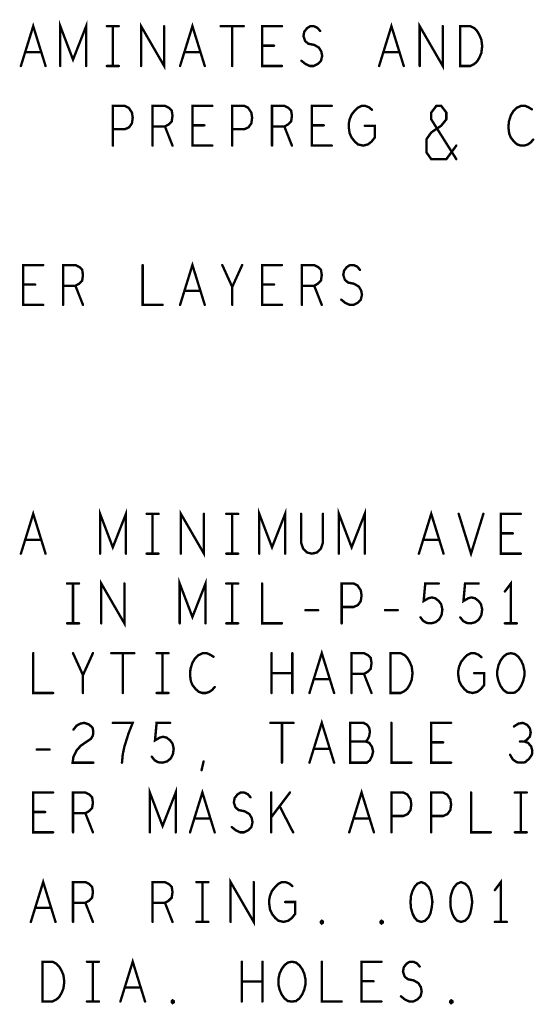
# Model space of a CAD drawing. Extents: x 28 to 61, y 24.9 to 46.
# Tile 88 of 96: x 51.8 to 53.1, y 40.8 to 43.3. Entities that reach past the tile are written whole.
import ezdxf

# ---------------------------------------------------------------- set-up
doc = ezdxf.new("R2010")
doc.units = 0
doc.layers.add('1', color=2, linetype='CONTINUOUS')

msp = doc.modelspace()

# ---------------------------------------------------------------- linework, layer by layer
at = {"layer": '1', "const_width": 0.006}
for points in [[(51.885, 43.145), (51.885, 43.245), (51.917, 43.161), (51.95, 43.245), (51.95, 43.145)], [(51.786, 43.145), (51.817, 43.245), (51.848, 43.145)], [(52.002, 43.245), (52.032, 43.245)], [(52.017, 43.245), (52.017, 43.145)], [(52.088, 43.145), (52.088, 43.245), (52.146, 43.145), (52.146, 43.245)], [(52.186, 43.145), (52.217, 43.245), (52.248, 43.145)], [(52.288, 43.245), (52.346, 43.245)], [(52.317, 43.245), (52.317, 43.145)], [(52.442, 43.145), (52.392, 43.145), (52.392, 43.245), (52.442, 43.245)], [(52.491, 43.158), (52.501, 43.15), (52.512, 43.145), (52.522, 43.145), (52.532, 43.15), (52.54, 43.158), (52.543, 43.17), (52.541, 43.181), (52.535, 43.191), (52.523, 43.198), (52.508, 43.201), (52.5, 43.208), (52.496, 43.22), (52.498, 43.231), (52.505, 43.24), (52.513, 43.245), (52.522, 43.245), (52.531, 43.241), (52.538, 43.233)], [(52.686, 43.145), (52.717, 43.245), (52.748, 43.145)], [(52.788, 43.145), (52.788, 43.245), (52.846, 43.145), (52.846, 43.245)], [(52.89, 43.145), (52.89, 43.245), (52.915, 43.245), (52.925, 43.24), (52.932, 43.233), (52.938, 43.223), (52.943, 43.211), (52.945, 43.195), (52.943, 43.178), (52.938, 43.166), (52.932, 43.156), (52.925, 43.15), (52.915, 43.145), (52.89, 43.145)], [(52.422, 43.196), (52.392, 43.196)], [(51.837, 43.18), (51.797, 43.18)], [(52.237, 43.18), (52.197, 43.18)], [(52.737, 43.18), (52.697, 43.18)], [(52.002, 43.145), (52.032, 43.145)], [(52.017, 42.945), (52.017, 43.045), (52.047, 43.045), (52.057, 43.04), (52.065, 43.028), (52.067, 43.015), (52.065, 43.001), (52.058, 42.991), (52.047, 42.986), (52.017, 42.986)], [(52.117, 42.945), (52.117, 43.045), (52.148, 43.045), (52.158, 43.04), (52.165, 43.033), (52.167, 43.02), (52.165, 43.006), (52.157, 42.998), (52.148, 42.993), (52.117, 42.993)], [(52.267, 42.945), (52.217, 42.945), (52.217, 43.045), (52.267, 43.045)], [(52.317, 42.945), (52.317, 43.045), (52.347, 43.045), (52.357, 43.04), (52.365, 43.028), (52.367, 43.015), (52.365, 43.001), (52.358, 42.991), (52.347, 42.986), (52.317, 42.986)], [(52.417, 42.945), (52.417, 43.045), (52.448, 43.045), (52.458, 43.04), (52.465, 43.033), (52.467, 43.02), (52.465, 43.006), (52.457, 42.998), (52.448, 42.993), (52.417, 42.993)], [(52.567, 42.945), (52.517, 42.945), (52.517, 43.045), (52.567, 43.045)], [(52.65, 42.995), (52.675, 42.995), (52.675, 42.965), (52.667, 42.955), (52.658, 42.948), (52.646, 42.945), (52.633, 42.948), (52.625, 42.955), (52.617, 42.965), (52.612, 42.976), (52.61, 42.99), (52.61, 43.001), (52.612, 43.011), (52.617, 43.023), (52.625, 43.033), (52.632, 43.04), (52.642, 43.045), (52.651, 43.045), (52.661, 43.041), (52.668, 43.035)], [(52.88, 42.911), (52.817, 43.011), (52.817, 43.028), (52.83, 43.045), (52.842, 43.045), (52.855, 43.028), (52.855, 43.011), (52.842, 42.995), (52.817, 42.978), (52.805, 42.961), (52.805, 42.928), (52.817, 42.911), (52.855, 42.911), (52.88, 42.945)], [(53.07, 43.036), (53.062, 43.041), (53.053, 43.045), (53.043, 43.045), (53.032, 43.04), (53.023, 43.031), (53.017, 43.021), (53.012, 43.005), (53.011, 42.99), (53.013, 42.975), (53.017, 42.965), (53.025, 42.955), (53.033, 42.948), (53.042, 42.945), (53.051, 42.945), (53.06, 42.948), (53.067, 42.953), (53.073, 42.96)], [(52.148, 42.993), (52.167, 42.945)], [(52.247, 42.996), (52.217, 42.996)], [(52.448, 42.993), (52.467, 42.945)], [(52.547, 42.996), (52.517, 42.996)], [(51.842, 42.545), (51.792, 42.545), (51.792, 42.645), (51.842, 42.645)], [(51.892, 42.545), (51.892, 42.645), (51.923, 42.645), (51.933, 42.64), (51.94, 42.633), (51.942, 42.62), (51.94, 42.606), (51.932, 42.598), (51.923, 42.593), (51.892, 42.593)], [(52.092, 42.645), (52.092, 42.545), (52.142, 42.545)], [(52.186, 42.545), (52.217, 42.645), (52.248, 42.545)], [(52.317, 42.545), (52.317, 42.59), (52.292, 42.645)], [(52.342, 42.645), (52.317, 42.59)], [(52.442, 42.545), (52.392, 42.545), (52.392, 42.645), (52.442, 42.645)], [(52.492, 42.545), (52.492, 42.645), (52.523, 42.645), (52.533, 42.64), (52.54, 42.633), (52.542, 42.62), (52.54, 42.606), (52.532, 42.598), (52.523, 42.593), (52.492, 42.593)], [(52.591, 42.558), (52.601, 42.55), (52.612, 42.545), (52.622, 42.545), (52.632, 42.55), (52.64, 42.558), (52.643, 42.57), (52.641, 42.581), (52.635, 42.591), (52.623, 42.598), (52.608, 42.601), (52.6, 42.608), (52.596, 42.62), (52.598, 42.631), (52.605, 42.64), (52.613, 42.645), (52.622, 42.645), (52.631, 42.641), (52.638, 42.633)], [(51.822, 42.596), (51.792, 42.596)], [(51.923, 42.593), (51.942, 42.545)], [(52.422, 42.596), (52.392, 42.596)], [(52.523, 42.593), (52.542, 42.545)], [(52.237, 42.58), (52.197, 42.58)], [(51.786, 41.92), (51.817, 42.02), (51.848, 41.92)], [(51.985, 41.92), (51.985, 42.02), (52.017, 41.936), (52.05, 42.02), (52.05, 41.92)], [(52.102, 42.02), (52.132, 42.02)], [(52.117, 42.02), (52.117, 41.92)], [(52.188, 41.92), (52.188, 42.02), (52.246, 41.92), (52.246, 42.02)], [(52.302, 42.02), (52.332, 42.02)], [(52.317, 42.02), (52.317, 41.92)], [(52.385, 41.92), (52.385, 42.02), (52.417, 41.936), (52.45, 42.02), (52.45, 41.92)], [(52.49, 42.02), (52.49, 41.948), (52.495, 41.933), (52.505, 41.923), (52.517, 41.92), (52.53, 41.923), (52.54, 41.933), (52.545, 41.948), (52.545, 42.02)], [(52.585, 41.92), (52.585, 42.02), (52.617, 41.936), (52.65, 42.02), (52.65, 41.92)], [(52.786, 41.92), (52.817, 42.02), (52.848, 41.92)], [(52.886, 42.02), (52.917, 41.92), (52.948, 42.02)], [(53.042, 41.92), (52.992, 41.92), (52.992, 42.02), (53.042, 42.02)], [(53.022, 41.971), (52.992, 41.971)], [(51.837, 41.955), (51.797, 41.955)], [(52.837, 41.955), (52.797, 41.955)], [(52.102, 41.92), (52.132, 41.92)], [(52.302, 41.92), (52.332, 41.92)], [(51.988, 41.745), (51.988, 41.845), (52.046, 41.745), (52.046, 41.845)], [(52.185, 41.745), (52.185, 41.845), (52.217, 41.761), (52.25, 41.845), (52.25, 41.745)], [(53.017, 41.745), (53.017, 41.845), (53.002, 41.825)], [(51.902, 41.845), (51.932, 41.845)], [(51.917, 41.845), (51.917, 41.745)], [(52.302, 41.845), (52.332, 41.845)], [(52.317, 41.845), (52.317, 41.745)], [(52.392, 41.845), (52.392, 41.745), (52.442, 41.745)], [(52.592, 41.745), (52.592, 41.845), (52.622, 41.845), (52.632, 41.84), (52.64, 41.828), (52.642, 41.815), (52.64, 41.801), (52.633, 41.791), (52.622, 41.786), (52.592, 41.786)], [(52.79, 41.76), (52.797, 41.751), (52.806, 41.746), (52.817, 41.745), (52.828, 41.748), (52.837, 41.755), (52.843, 41.766), (52.845, 41.78), (52.842, 41.793), (52.836, 41.801), (52.827, 41.808), (52.818, 41.81), (52.81, 41.808), (52.798, 41.801), (52.802, 41.845), (52.836, 41.845)], [(52.89, 41.76), (52.897, 41.751), (52.906, 41.746), (52.917, 41.745), (52.928, 41.748), (52.937, 41.755), (52.943, 41.766), (52.945, 41.78), (52.942, 41.793), (52.936, 41.801), (52.927, 41.808), (52.918, 41.81), (52.91, 41.808), (52.898, 41.801), (52.902, 41.845), (52.936, 41.845)], [(52.501, 41.778), (52.533, 41.778)], [(52.701, 41.778), (52.733, 41.778)], [(51.902, 41.745), (51.932, 41.745)], [(52.302, 41.745), (52.332, 41.745)], [(53.002, 41.745), (53.032, 41.745)], [(52.511, 41.57), (52.542, 41.67), (52.573, 41.57)], [(51.817, 41.67), (51.817, 41.57), (51.867, 41.57)], [(51.942, 41.57), (51.942, 41.615), (51.917, 41.67)], [(51.967, 41.67), (51.942, 41.615)], [(52.013, 41.67), (52.071, 41.67)], [(52.042, 41.67), (52.042, 41.57)], [(52.127, 41.67), (52.157, 41.67)], [(52.142, 41.67), (52.142, 41.57)], [(52.27, 41.661), (52.262, 41.666), (52.253, 41.67), (52.243, 41.67), (52.232, 41.665), (52.223, 41.656), (52.217, 41.646), (52.212, 41.63), (52.211, 41.615), (52.213, 41.6), (52.217, 41.59), (52.225, 41.58), (52.233, 41.573), (52.242, 41.57), (52.251, 41.57), (52.26, 41.573), (52.267, 41.578), (52.273, 41.585)], [(52.416, 41.57), (52.416, 41.67)], [(52.468, 41.67), (52.468, 41.57)], [(52.617, 41.57), (52.617, 41.67), (52.648, 41.67), (52.658, 41.665), (52.665, 41.658), (52.667, 41.645), (52.665, 41.631), (52.657, 41.623), (52.648, 41.618), (52.617, 41.618)], [(52.715, 41.57), (52.715, 41.67), (52.74, 41.67), (52.75, 41.665), (52.757, 41.658), (52.763, 41.648), (52.768, 41.636), (52.77, 41.62), (52.768, 41.603), (52.763, 41.591), (52.757, 41.581), (52.75, 41.575), (52.74, 41.57), (52.715, 41.57)], [(52.925, 41.62), (52.95, 41.62), (52.95, 41.59), (52.942, 41.58), (52.933, 41.573), (52.921, 41.57), (52.908, 41.573), (52.9, 41.58), (52.892, 41.59), (52.887, 41.601), (52.885, 41.615), (52.885, 41.626), (52.887, 41.636), (52.892, 41.648), (52.9, 41.658), (52.907, 41.665), (52.917, 41.67), (52.926, 41.67), (52.936, 41.666), (52.943, 41.66)], [(53.017, 41.57), (53.007, 41.571), (52.998, 41.578), (52.991, 41.588), (52.986, 41.6), (52.983, 41.613), (52.983, 41.626), (52.986, 41.64), (52.991, 41.651), (52.998, 41.661), (53.007, 41.668), (53.017, 41.67), (53.027, 41.668), (53.036, 41.661), (53.043, 41.651), (53.048, 41.64), (53.051, 41.626), (53.051, 41.613), (53.048, 41.6), (53.043, 41.588), (53.036, 41.578), (53.027, 41.571), (53.017, 41.57)], [(52.468, 41.62), (52.416, 41.62)], [(52.562, 41.605), (52.522, 41.605)], [(52.648, 41.618), (52.667, 41.57)], [(52.127, 41.57), (52.157, 41.57)], [(52.511, 41.395), (52.542, 41.495), (52.573, 41.395)], [(51.918, 41.478), (51.926, 41.488), (51.935, 41.493), (51.945, 41.495), (51.957, 41.491), (51.966, 41.483), (51.968, 41.473), (51.967, 41.463), (51.962, 41.455), (51.937, 41.438), (51.926, 41.426), (51.918, 41.41), (51.916, 41.395), (51.968, 41.395)], [(52.04, 41.395), (52.042, 41.416), (52.046, 41.435), (52.051, 41.451), (52.057, 41.47), (52.067, 41.495), (52.017, 41.495)], [(52.115, 41.41), (52.122, 41.401), (52.131, 41.396), (52.142, 41.395), (52.153, 41.398), (52.162, 41.405), (52.168, 41.416), (52.17, 41.43), (52.167, 41.443), (52.161, 41.451), (52.152, 41.458), (52.143, 41.46), (52.135, 41.458), (52.123, 41.451), (52.127, 41.495), (52.161, 41.495)], [(52.413, 41.495), (52.471, 41.495)], [(52.442, 41.495), (52.442, 41.395)], [(52.652, 41.448), (52.657, 41.453), (52.661, 41.461), (52.663, 41.473), (52.661, 41.483), (52.656, 41.49), (52.647, 41.495), (52.613, 41.495), (52.613, 41.395), (52.655, 41.395), (52.663, 41.401), (52.668, 41.411), (52.671, 41.423), (52.668, 41.435), (52.661, 41.445), (52.652, 41.448), (52.613, 41.448)], [(52.717, 41.495), (52.717, 41.395), (52.767, 41.395)], [(52.867, 41.395), (52.817, 41.395), (52.817, 41.495), (52.867, 41.495)], [(53.051, 41.448), (53.058, 41.453), (53.065, 41.461), (53.067, 41.471), (53.065, 41.481), (53.058, 41.49), (53.047, 41.495), (53.036, 41.493), (53.025, 41.486)], [(51.826, 41.428), (51.858, 41.428)], [(52.562, 41.43), (52.522, 41.43)], [(52.847, 41.446), (52.817, 41.446)], [(53.015, 41.415), (53.022, 41.403), (53.032, 41.396), (53.043, 41.395), (53.053, 41.396), (53.063, 41.405), (53.07, 41.415), (53.071, 41.425), (53.068, 41.436), (53.06, 41.445), (53.051, 41.448), (53.04, 41.448)], [(52.24, 41.376), (52.245, 41.398)], [(52.11, 41.22), (52.11, 41.32), (52.142, 41.236), (52.175, 41.32), (52.175, 41.22)], [(52.211, 41.22), (52.242, 41.32), (52.273, 41.22)], [(52.611, 41.22), (52.642, 41.32), (52.673, 41.22)], [(51.867, 41.22), (51.817, 41.22), (51.817, 41.32), (51.867, 41.32)], [(51.917, 41.22), (51.917, 41.32), (51.948, 41.32), (51.958, 41.315), (51.965, 41.308), (51.967, 41.295), (51.965, 41.281), (51.957, 41.273), (51.948, 41.268), (51.917, 41.268)], [(52.316, 41.233), (52.326, 41.225), (52.337, 41.22), (52.347, 41.22), (52.357, 41.225), (52.365, 41.233), (52.368, 41.245), (52.366, 41.256), (52.36, 41.266), (52.348, 41.273), (52.333, 41.276), (52.325, 41.283), (52.321, 41.295), (52.323, 41.306), (52.33, 41.315), (52.338, 41.32), (52.347, 41.32), (52.356, 41.316), (52.363, 41.308)], [(52.415, 41.22), (52.415, 41.32)], [(52.462, 41.32), (52.415, 41.258)], [(52.717, 41.22), (52.717, 41.32), (52.747, 41.32), (52.757, 41.315), (52.765, 41.303), (52.767, 41.29), (52.765, 41.276), (52.758, 41.266), (52.747, 41.261), (52.717, 41.261)], [(52.817, 41.22), (52.817, 41.32), (52.847, 41.32), (52.857, 41.315), (52.865, 41.303), (52.867, 41.29), (52.865, 41.276), (52.858, 41.266), (52.847, 41.261), (52.817, 41.261)], [(52.917, 41.32), (52.917, 41.22), (52.967, 41.22)], [(53.027, 41.32), (53.057, 41.32)], [(53.042, 41.32), (53.042, 41.22)], [(52.47, 41.22), (52.436, 41.286)], [(51.847, 41.271), (51.817, 41.271)], [(51.948, 41.268), (51.967, 41.22)], [(52.262, 41.255), (52.222, 41.255)], [(52.662, 41.255), (52.622, 41.255)], [(53.027, 41.22), (53.057, 41.22)], [(51.811, 40.995), (51.842, 41.095), (51.873, 40.995)], [(51.917, 40.995), (51.917, 41.095), (51.948, 41.095), (51.958, 41.09), (51.965, 41.083), (51.967, 41.07), (51.965, 41.056), (51.957, 41.048), (51.948, 41.043), (51.917, 41.043)], [(52.117, 40.995), (52.117, 41.095), (52.148, 41.095), (52.158, 41.09), (52.165, 41.083), (52.167, 41.07), (52.165, 41.056), (52.157, 41.048), (52.148, 41.043), (52.117, 41.043)], [(52.227, 41.095), (52.257, 41.095)], [(52.242, 41.095), (52.242, 40.995)], [(52.313, 40.995), (52.313, 41.095), (52.371, 40.995), (52.371, 41.095)], [(52.45, 41.045), (52.475, 41.045), (52.475, 41.015), (52.467, 41.005), (52.458, 40.998), (52.446, 40.995), (52.433, 40.998), (52.425, 41.005), (52.417, 41.015), (52.412, 41.026), (52.41, 41.04), (52.41, 41.051), (52.412, 41.061), (52.417, 41.073), (52.425, 41.083), (52.432, 41.09), (52.442, 41.095), (52.451, 41.095), (52.461, 41.091), (52.468, 41.085)], [(52.792, 41.095), (52.782, 41.091), (52.775, 41.083), (52.77, 41.073), (52.766, 41.06), (52.765, 41.045), (52.766, 41.03), (52.77, 41.016), (52.775, 41.006), (52.782, 40.998), (52.792, 40.995), (52.802, 40.998), (52.81, 41.006), (52.815, 41.016), (52.818, 41.03), (52.82, 41.045), (52.818, 41.06), (52.815, 41.073), (52.81, 41.083), (52.802, 41.091), (52.792, 41.095)], [(52.892, 41.095), (52.882, 41.091), (52.875, 41.083), (52.87, 41.073), (52.866, 41.06), (52.865, 41.045), (52.866, 41.03), (52.87, 41.016), (52.875, 41.006), (52.882, 40.998), (52.892, 40.995), (52.902, 40.998), (52.91, 41.006), (52.915, 41.016), (52.918, 41.03), (52.92, 41.045), (52.918, 41.06), (52.915, 41.073), (52.91, 41.083), (52.902, 41.091), (52.892, 41.095)], [(52.992, 40.995), (52.992, 41.095), (52.977, 41.075)], [(51.862, 41.03), (51.822, 41.03)], [(51.948, 41.043), (51.967, 40.995)], [(52.148, 41.043), (52.167, 40.995)], [(52.227, 40.995), (52.257, 40.995)], [(52.542, 40.991), (52.54, 40.993), (52.54, 40.996), (52.542, 40.998), (52.545, 40.996), (52.545, 40.993), (52.542, 40.991)], [(52.692, 40.991), (52.69, 40.993), (52.69, 40.996), (52.692, 40.998), (52.695, 40.996), (52.695, 40.993), (52.692, 40.991)], [(52.977, 40.995), (53.007, 40.995)], [(51.84, 40.795), (51.84, 40.895), (51.865, 40.895), (51.875, 40.89), (51.882, 40.883), (51.888, 40.873), (51.893, 40.861), (51.895, 40.845), (51.893, 40.828), (51.888, 40.816), (51.882, 40.806), (51.875, 40.8), (51.865, 40.795), (51.84, 40.795)], [(51.952, 40.895), (51.982, 40.895)], [(51.967, 40.895), (51.967, 40.795)], [(52.036, 40.795), (52.067, 40.895), (52.098, 40.795)], [(52.341, 40.795), (52.341, 40.895)], [(52.393, 40.895), (52.393, 40.795)], [(52.467, 40.795), (52.457, 40.796), (52.448, 40.803), (52.441, 40.813), (52.436, 40.825), (52.433, 40.838), (52.433, 40.851), (52.436, 40.865), (52.441, 40.876), (52.448, 40.886), (52.457, 40.893), (52.467, 40.895), (52.477, 40.893), (52.486, 40.886), (52.493, 40.876), (52.498, 40.865), (52.501, 40.851), (52.501, 40.838), (52.498, 40.825), (52.493, 40.813), (52.486, 40.803), (52.477, 40.796), (52.467, 40.795)], [(52.542, 40.895), (52.542, 40.795), (52.592, 40.795)], [(52.692, 40.795), (52.642, 40.795), (52.642, 40.895), (52.692, 40.895)], [(52.741, 40.808), (52.751, 40.8), (52.762, 40.795), (52.772, 40.795), (52.782, 40.8), (52.79, 40.808), (52.793, 40.82), (52.791, 40.831), (52.785, 40.841), (52.773, 40.848), (52.758, 40.851), (52.75, 40.858), (52.746, 40.87), (52.748, 40.881), (52.755, 40.89), (52.763, 40.895), (52.772, 40.895), (52.781, 40.891), (52.788, 40.883)], [(52.393, 40.845), (52.341, 40.845)], [(52.672, 40.846), (52.642, 40.846)], [(52.087, 40.83), (52.047, 40.83)], [(51.952, 40.795), (51.982, 40.795)], [(52.167, 40.791), (52.165, 40.793), (52.165, 40.796), (52.167, 40.798), (52.17, 40.796), (52.17, 40.793), (52.167, 40.791)], [(52.867, 40.791), (52.865, 40.793), (52.865, 40.796), (52.867, 40.798), (52.87, 40.796), (52.87, 40.793), (52.867, 40.791)]]:
    msp.add_lwpolyline(points, dxfattribs=at)
at = {"layer": '1', "const_width": 0.003}
for points in [[(52.0035, 43.245, 1), (52.0005, 43.245, 1)], [(52.0185, 43.245, 1), (52.0155, 43.245, 1)], [(52.0335, 43.245, 1), (52.0305, 43.245, 1)], [(52.1475, 43.245, 1), (52.1445, 43.245, 1)], [(52.2895, 43.245, 1), (52.2865, 43.245, 1)], [(52.3185, 43.245, 1), (52.3155, 43.245, 1)], [(52.3475, 43.245, 1), (52.3445, 43.245, 1)], [(52.4435, 43.245, 1), (52.4405, 43.245, 1)], [(52.5395, 43.233, 1), (52.5365, 43.233, 1)], [(52.8475, 43.245, 1), (52.8445, 43.245, 1)], [(52.3935, 43.196, 1), (52.3905, 43.196, 1)], [(52.4235, 43.196, 1), (52.4205, 43.196, 1)], [(51.7985, 43.18, 1), (51.7955, 43.18, 1)], [(51.8385, 43.18, 1), (51.8355, 43.18, 1)], [(52.1985, 43.18, 1), (52.1955, 43.18, 1)], [(52.2385, 43.18, 1), (52.2355, 43.18, 1)], [(52.4925, 43.158, 1), (52.4895, 43.158, 1)], [(52.6985, 43.18, 1), (52.6955, 43.18, 1)], [(52.7385, 43.18, 1), (52.7355, 43.18, 1)], [(51.7875, 43.145, 1), (51.7845, 43.145, 1)], [(51.8495, 43.145, 1), (51.8465, 43.145, 1)], [(51.8865, 43.145, 1), (51.8835, 43.145, 1)], [(51.9515, 43.145, 1), (51.9485, 43.145, 1)], [(52.0035, 43.145, 1), (52.0005, 43.145, 1)], [(52.0185, 43.145, 1), (52.0155, 43.145, 1)], [(52.0335, 43.145, 1), (52.0305, 43.145, 1)], [(52.0895, 43.145, 1), (52.0865, 43.145, 1)], [(52.1875, 43.145, 1), (52.1845, 43.145, 1)], [(52.2495, 43.145, 1), (52.2465, 43.145, 1)], [(52.3185, 43.145, 1), (52.3155, 43.145, 1)], [(52.4435, 43.145, 1), (52.4405, 43.145, 1)], [(52.6875, 43.145, 1), (52.6845, 43.145, 1)], [(52.7495, 43.145, 1), (52.7465, 43.145, 1)], [(52.7895, 43.145, 1), (52.7865, 43.145, 1)], [(52.8915, 43.145, 1), (52.8885, 43.145, 1)], [(52.8915, 43.145, 1), (52.8885, 43.145, 1)], [(52.2685, 43.045, 1), (52.2655, 43.045, 1)], [(52.5685, 43.045, 1), (52.5655, 43.045, 1)], [(52.6695, 43.035, 1), (52.6665, 43.035, 1)], [(53.0715, 43.036, 1), (53.0685, 43.036, 1)], [(52.0185, 42.986, 1), (52.0155, 42.986, 1)], [(52.1185, 42.993, 1), (52.1155, 42.993, 1)], [(52.1495, 42.993, 1), (52.1465, 42.993, 1)], [(52.2185, 42.996, 1), (52.2155, 42.996, 1)], [(52.2485, 42.996, 1), (52.2455, 42.996, 1)], [(52.3185, 42.986, 1), (52.3155, 42.986, 1)], [(52.4185, 42.993, 1), (52.4155, 42.993, 1)], [(52.4495, 42.993, 1), (52.4465, 42.993, 1)], [(52.5185, 42.996, 1), (52.5155, 42.996, 1)], [(52.5485, 42.996, 1), (52.5455, 42.996, 1)], [(52.6515, 42.995, 1), (52.6485, 42.995, 1)], [(53.0745, 42.96, 1), (53.0715, 42.96, 1)], [(52.0185, 42.945, 1), (52.0155, 42.945, 1)], [(52.1185, 42.945, 1), (52.1155, 42.945, 1)], [(52.1685, 42.945, 1), (52.1655, 42.945, 1)], [(52.2685, 42.945, 1), (52.2655, 42.945, 1)], [(52.3185, 42.945, 1), (52.3155, 42.945, 1)], [(52.4185, 42.945, 1), (52.4155, 42.945, 1)], [(52.4685, 42.945, 1), (52.4655, 42.945, 1)], [(52.5685, 42.945, 1), (52.5655, 42.945, 1)], [(52.8815, 42.945, 1), (52.8785, 42.945, 1)], [(52.8815, 42.911, 1), (52.8785, 42.911, 1)], [(51.8435, 42.645, 1), (51.8405, 42.645, 1)], [(52.0935, 42.645, 1), (52.0905, 42.645, 1)], [(52.2935, 42.645, 1), (52.2905, 42.645, 1)], [(52.3435, 42.645, 1), (52.3405, 42.645, 1)], [(52.4435, 42.645, 1), (52.4405, 42.645, 1)], [(52.6395, 42.633, 1), (52.6365, 42.633, 1)], [(51.7935, 42.596, 1), (51.7905, 42.596, 1)], [(51.8235, 42.596, 1), (51.8205, 42.596, 1)], [(51.8935, 42.593, 1), (51.8905, 42.593, 1)], [(51.9245, 42.593, 1), (51.9215, 42.593, 1)], [(52.3185, 42.59, 1), (52.3155, 42.59, 1)], [(52.3935, 42.596, 1), (52.3905, 42.596, 1)], [(52.4235, 42.596, 1), (52.4205, 42.596, 1)], [(52.4935, 42.593, 1), (52.4905, 42.593, 1)], [(52.5245, 42.593, 1), (52.5215, 42.593, 1)], [(52.1985, 42.58, 1), (52.1955, 42.58, 1)], [(52.2385, 42.58, 1), (52.2355, 42.58, 1)], [(51.8435, 42.545, 1), (51.8405, 42.545, 1)], [(51.8935, 42.545, 1), (51.8905, 42.545, 1)], [(51.9435, 42.545, 1), (51.9405, 42.545, 1)], [(52.1435, 42.545, 1), (52.1405, 42.545, 1)], [(52.1875, 42.545, 1), (52.1845, 42.545, 1)], [(52.2495, 42.545, 1), (52.2465, 42.545, 1)], [(52.3185, 42.545, 1), (52.3155, 42.545, 1)], [(52.4435, 42.545, 1), (52.4405, 42.545, 1)], [(52.4935, 42.545, 1), (52.4905, 42.545, 1)], [(52.5435, 42.545, 1), (52.5405, 42.545, 1)], [(52.5925, 42.558, 1), (52.5895, 42.558, 1)], [(52.1035, 42.02, 1), (52.1005, 42.02, 1)], [(52.1185, 42.02, 1), (52.1155, 42.02, 1)], [(52.1335, 42.02, 1), (52.1305, 42.02, 1)], [(52.2475, 42.02, 1), (52.2445, 42.02, 1)], [(52.3035, 42.02, 1), (52.3005, 42.02, 1)], [(52.3185, 42.02, 1), (52.3155, 42.02, 1)], [(52.3335, 42.02, 1), (52.3305, 42.02, 1)], [(52.4915, 42.02, 1), (52.4885, 42.02, 1)], [(52.5465, 42.02, 1), (52.5435, 42.02, 1)], [(52.8875, 42.02, 1), (52.8845, 42.02, 1)], [(52.9495, 42.02, 1), (52.9465, 42.02, 1)], [(53.0435, 42.02, 1), (53.0405, 42.02, 1)], [(52.9935, 41.971, 1), (52.9905, 41.971, 1)], [(53.0235, 41.971, 1), (53.0205, 41.971, 1)], [(51.7985, 41.955, 1), (51.7955, 41.955, 1)], [(51.8385, 41.955, 1), (51.8355, 41.955, 1)], [(52.7985, 41.955, 1), (52.7955, 41.955, 1)], [(52.8385, 41.955, 1), (52.8355, 41.955, 1)], [(51.7875, 41.92, 1), (51.7845, 41.92, 1)], [(51.8495, 41.92, 1), (51.8465, 41.92, 1)], [(51.9865, 41.92, 1), (51.9835, 41.92, 1)], [(52.0515, 41.92, 1), (52.0485, 41.92, 1)], [(52.1035, 41.92, 1), (52.1005, 41.92, 1)], [(52.1185, 41.92, 1), (52.1155, 41.92, 1)], [(52.1335, 41.92, 1), (52.1305, 41.92, 1)], [(52.1895, 41.92, 1), (52.1865, 41.92, 1)], [(52.3035, 41.92, 1), (52.3005, 41.92, 1)], [(52.3185, 41.92, 1), (52.3155, 41.92, 1)], [(52.3335, 41.92, 1), (52.3305, 41.92, 1)], [(52.3865, 41.92, 1), (52.3835, 41.92, 1)], [(52.4515, 41.92, 1), (52.4485, 41.92, 1)], [(52.5865, 41.92, 1), (52.5835, 41.92, 1)], [(52.6515, 41.92, 1), (52.6485, 41.92, 1)], [(52.7875, 41.92, 1), (52.7845, 41.92, 1)], [(52.8495, 41.92, 1), (52.8465, 41.92, 1)], [(53.0435, 41.92, 1), (53.0405, 41.92, 1)], [(51.9035, 41.845, 1), (51.9005, 41.845, 1)], [(51.9185, 41.845, 1), (51.9155, 41.845, 1)], [(51.9335, 41.845, 1), (51.9305, 41.845, 1)], [(52.0475, 41.845, 1), (52.0445, 41.845, 1)], [(52.3035, 41.845, 1), (52.3005, 41.845, 1)], [(52.3185, 41.845, 1), (52.3155, 41.845, 1)], [(52.3335, 41.845, 1), (52.3305, 41.845, 1)], [(52.3935, 41.845, 1), (52.3905, 41.845, 1)], [(52.8375, 41.845, 1), (52.8345, 41.845, 1)], [(52.9375, 41.845, 1), (52.9345, 41.845, 1)], [(53.0035, 41.825, 1), (53.0005, 41.825, 1)], [(52.5025, 41.778, 1), (52.4995, 41.778, 1)], [(52.5345, 41.778, 1), (52.5315, 41.778, 1)], [(52.5935, 41.786, 1), (52.5905, 41.786, 1)], [(52.7025, 41.778, 1), (52.6995, 41.778, 1)], [(52.7345, 41.778, 1), (52.7315, 41.778, 1)], [(52.7915, 41.76, 1), (52.7885, 41.76, 1)], [(52.8915, 41.76, 1), (52.8885, 41.76, 1)], [(51.9035, 41.745, 1), (51.9005, 41.745, 1)], [(51.9185, 41.745, 1), (51.9155, 41.745, 1)], [(51.9335, 41.745, 1), (51.9305, 41.745, 1)], [(51.9895, 41.745, 1), (51.9865, 41.745, 1)], [(52.1865, 41.745, 1), (52.1835, 41.745, 1)], [(52.2515, 41.745, 1), (52.2485, 41.745, 1)], [(52.3035, 41.745, 1), (52.3005, 41.745, 1)], [(52.3185, 41.745, 1), (52.3155, 41.745, 1)], [(52.3335, 41.745, 1), (52.3305, 41.745, 1)], [(52.4435, 41.745, 1), (52.4405, 41.745, 1)], [(52.5935, 41.745, 1), (52.5905, 41.745, 1)], [(53.0035, 41.745, 1), (53.0005, 41.745, 1)], [(53.0185, 41.745, 1), (53.0155, 41.745, 1)], [(53.0335, 41.745, 1), (53.0305, 41.745, 1)], [(51.8185, 41.67, 1), (51.8155, 41.67, 1)], [(51.9185, 41.67, 1), (51.9155, 41.67, 1)], [(51.9685, 41.67, 1), (51.9655, 41.67, 1)], [(52.0145, 41.67, 1), (52.0115, 41.67, 1)], [(52.0435, 41.67, 1), (52.0405, 41.67, 1)], [(52.0725, 41.67, 1), (52.0695, 41.67, 1)], [(52.1285, 41.67, 1), (52.1255, 41.67, 1)], [(52.1435, 41.67, 1), (52.1405, 41.67, 1)], [(52.1585, 41.67, 1), (52.1555, 41.67, 1)], [(52.2715, 41.661, 1), (52.2685, 41.661, 1)], [(52.4175, 41.67, 1), (52.4145, 41.67, 1)], [(52.4695, 41.67, 1), (52.4665, 41.67, 1)], [(52.9445, 41.66, 1), (52.9415, 41.66, 1)], [(51.9435, 41.615, 1), (51.9405, 41.615, 1)], [(52.4175, 41.62, 1), (52.4145, 41.62, 1)], [(52.4695, 41.62, 1), (52.4665, 41.62, 1)], [(52.5235, 41.605, 1), (52.5205, 41.605, 1)], [(52.5635, 41.605, 1), (52.5605, 41.605, 1)], [(52.6185, 41.618, 1), (52.6155, 41.618, 1)], [(52.6495, 41.618, 1), (52.6465, 41.618, 1)], [(52.9265, 41.62, 1), (52.9235, 41.62, 1)], [(52.2745, 41.585, 1), (52.2715, 41.585, 1)], [(51.8685, 41.57, 1), (51.8655, 41.57, 1)], [(51.9435, 41.57, 1), (51.9405, 41.57, 1)], [(52.0435, 41.57, 1), (52.0405, 41.57, 1)], [(52.1285, 41.57, 1), (52.1255, 41.57, 1)], [(52.1435, 41.57, 1), (52.1405, 41.57, 1)], [(52.1585, 41.57, 1), (52.1555, 41.57, 1)], [(52.4175, 41.57, 1), (52.4145, 41.57, 1)], [(52.4695, 41.57, 1), (52.4665, 41.57, 1)], [(52.5125, 41.57, 1), (52.5095, 41.57, 1)], [(52.5745, 41.57, 1), (52.5715, 41.57, 1)], [(52.6185, 41.57, 1), (52.6155, 41.57, 1)], [(52.6685, 41.57, 1), (52.6655, 41.57, 1)], [(52.7165, 41.57, 1), (52.7135, 41.57, 1)], [(52.7165, 41.57, 1), (52.7135, 41.57, 1)], [(53.0185, 41.57, 1), (53.0155, 41.57, 1)], [(53.0185, 41.57, 1), (53.0155, 41.57, 1)], [(51.9195, 41.478, 1), (51.9165, 41.478, 1)], [(52.0185, 41.495, 1), (52.0155, 41.495, 1)], [(52.1625, 41.495, 1), (52.1595, 41.495, 1)], [(52.4145, 41.495, 1), (52.4115, 41.495, 1)], [(52.4435, 41.495, 1), (52.4405, 41.495, 1)], [(52.4725, 41.495, 1), (52.4695, 41.495, 1)], [(52.7185, 41.495, 1), (52.7155, 41.495, 1)], [(52.8685, 41.495, 1), (52.8655, 41.495, 1)], [(53.0265, 41.486, 1), (53.0235, 41.486, 1)], [(51.8275, 41.428, 1), (51.8245, 41.428, 1)], [(51.8595, 41.428, 1), (51.8565, 41.428, 1)], [(52.5235, 41.43, 1), (52.5205, 41.43, 1)], [(52.5635, 41.43, 1), (52.5605, 41.43, 1)], [(52.6145, 41.448, 1), (52.6115, 41.448, 1)], [(52.6535, 41.448, 1), (52.6505, 41.448, 1)], [(52.8185, 41.446, 1), (52.8155, 41.446, 1)], [(52.8485, 41.446, 1), (52.8455, 41.446, 1)], [(53.0415, 41.448, 1), (53.0385, 41.448, 1)], [(53.0525, 41.448, 1), (53.0495, 41.448, 1)], [(52.1165, 41.41, 1), (52.1135, 41.41, 1)], [(53.0165, 41.415, 1), (53.0135, 41.415, 1)], [(51.9695, 41.395, 1), (51.9665, 41.395, 1)], [(52.0415, 41.395, 1), (52.0385, 41.395, 1)], [(52.2415, 41.376, 1), (52.2385, 41.376, 1)], [(52.2465, 41.398, 1), (52.2435, 41.398, 1)], [(52.4435, 41.395, 1), (52.4405, 41.395, 1)], [(52.5125, 41.395, 1), (52.5095, 41.395, 1)], [(52.5745, 41.395, 1), (52.5715, 41.395, 1)], [(52.7685, 41.395, 1), (52.7655, 41.395, 1)], [(52.8685, 41.395, 1), (52.8655, 41.395, 1)], [(51.8685, 41.32, 1), (51.8655, 41.32, 1)], [(52.3645, 41.308, 1), (52.3615, 41.308, 1)], [(52.4165, 41.32, 1), (52.4135, 41.32, 1)], [(52.4635, 41.32, 1), (52.4605, 41.32, 1)], [(52.9185, 41.32, 1), (52.9155, 41.32, 1)], [(53.0285, 41.32, 1), (53.0255, 41.32, 1)], [(53.0435, 41.32, 1), (53.0405, 41.32, 1)], [(53.0585, 41.32, 1), (53.0555, 41.32, 1)], [(52.4375, 41.286, 1), (52.4345, 41.286, 1)], [(51.8185, 41.271, 1), (51.8155, 41.271, 1)], [(51.8485, 41.271, 1), (51.8455, 41.271, 1)], [(51.9185, 41.268, 1), (51.9155, 41.268, 1)], [(51.9495, 41.268, 1), (51.9465, 41.268, 1)], [(52.2235, 41.255, 1), (52.2205, 41.255, 1)], [(52.2635, 41.255, 1), (52.2605, 41.255, 1)], [(52.4165, 41.258, 1), (52.4135, 41.258, 1)], [(52.6235, 41.255, 1), (52.6205, 41.255, 1)], [(52.6635, 41.255, 1), (52.6605, 41.255, 1)], [(52.7185, 41.261, 1), (52.7155, 41.261, 1)], [(52.8185, 41.261, 1), (52.8155, 41.261, 1)], [(52.3175, 41.233, 1), (52.3145, 41.233, 1)], [(51.8685, 41.22, 1), (51.8655, 41.22, 1)], [(51.9185, 41.22, 1), (51.9155, 41.22, 1)], [(51.9685, 41.22, 1), (51.9655, 41.22, 1)], [(52.1115, 41.22, 1), (52.1085, 41.22, 1)], [(52.1765, 41.22, 1), (52.1735, 41.22, 1)], [(52.2125, 41.22, 1), (52.2095, 41.22, 1)], [(52.2745, 41.22, 1), (52.2715, 41.22, 1)], [(52.4165, 41.22, 1), (52.4135, 41.22, 1)], [(52.4715, 41.22, 1), (52.4685, 41.22, 1)], [(52.6125, 41.22, 1), (52.6095, 41.22, 1)], [(52.6745, 41.22, 1), (52.6715, 41.22, 1)], [(52.7185, 41.22, 1), (52.7155, 41.22, 1)], [(52.8185, 41.22, 1), (52.8155, 41.22, 1)], [(52.9685, 41.22, 1), (52.9655, 41.22, 1)], [(53.0285, 41.22, 1), (53.0255, 41.22, 1)], [(53.0435, 41.22, 1), (53.0405, 41.22, 1)], [(53.0585, 41.22, 1), (53.0555, 41.22, 1)], [(52.2285, 41.095, 1), (52.2255, 41.095, 1)], [(52.2435, 41.095, 1), (52.2405, 41.095, 1)], [(52.2585, 41.095, 1), (52.2555, 41.095, 1)], [(52.3725, 41.095, 1), (52.3695, 41.095, 1)], [(52.4695, 41.085, 1), (52.4665, 41.085, 1)], [(52.7935, 41.095, 1), (52.7905, 41.095, 1)], [(52.7935, 41.095, 1), (52.7905, 41.095, 1)], [(52.8935, 41.095, 1), (52.8905, 41.095, 1)], [(52.8935, 41.095, 1), (52.8905, 41.095, 1)], [(52.9785, 41.075, 1), (52.9755, 41.075, 1)], [(51.8235, 41.03, 1), (51.8205, 41.03, 1)], [(51.8635, 41.03, 1), (51.8605, 41.03, 1)], [(51.9185, 41.043, 1), (51.9155, 41.043, 1)], [(51.9495, 41.043, 1), (51.9465, 41.043, 1)], [(52.1185, 41.043, 1), (52.1155, 41.043, 1)], [(52.1495, 41.043, 1), (52.1465, 41.043, 1)], [(52.4515, 41.045, 1), (52.4485, 41.045, 1)], [(51.8125, 40.995, 1), (51.8095, 40.995, 1)], [(51.8745, 40.995, 1), (51.8715, 40.995, 1)], [(51.9185, 40.995, 1), (51.9155, 40.995, 1)], [(51.9685, 40.995, 1), (51.9655, 40.995, 1)], [(52.1185, 40.995, 1), (52.1155, 40.995, 1)], [(52.1685, 40.995, 1), (52.1655, 40.995, 1)], [(52.2285, 40.995, 1), (52.2255, 40.995, 1)], [(52.2435, 40.995, 1), (52.2405, 40.995, 1)], [(52.2585, 40.995, 1), (52.2555, 40.995, 1)], [(52.3145, 40.995, 1), (52.3115, 40.995, 1)], [(52.5435, 40.991, 1), (52.5405, 40.991, 1)], [(52.5435, 40.991, 1), (52.5405, 40.991, 1)], [(52.6935, 40.991, 1), (52.6905, 40.991, 1)], [(52.6935, 40.991, 1), (52.6905, 40.991, 1)], [(52.9785, 40.995, 1), (52.9755, 40.995, 1)], [(52.9935, 40.995, 1), (52.9905, 40.995, 1)], [(53.0085, 40.995, 1), (53.0055, 40.995, 1)], [(51.9535, 40.895, 1), (51.9505, 40.895, 1)], [(51.9685, 40.895, 1), (51.9655, 40.895, 1)], [(51.9835, 40.895, 1), (51.9805, 40.895, 1)], [(52.3425, 40.895, 1), (52.3395, 40.895, 1)], [(52.3945, 40.895, 1), (52.3915, 40.895, 1)], [(52.5435, 40.895, 1), (52.5405, 40.895, 1)], [(52.6935, 40.895, 1), (52.6905, 40.895, 1)], [(52.7895, 40.883, 1), (52.7865, 40.883, 1)], [(52.3425, 40.845, 1), (52.3395, 40.845, 1)], [(52.3945, 40.845, 1), (52.3915, 40.845, 1)], [(52.6435, 40.846, 1), (52.6405, 40.846, 1)], [(52.6735, 40.846, 1), (52.6705, 40.846, 1)], [(52.0485, 40.83, 1), (52.0455, 40.83, 1)], [(52.0885, 40.83, 1), (52.0855, 40.83, 1)], [(52.7425, 40.808, 1), (52.7395, 40.808, 1)], [(51.8415, 40.795, 1), (51.8385, 40.795, 1)], [(51.8415, 40.795, 1), (51.8385, 40.795, 1)], [(51.9535, 40.795, 1), (51.9505, 40.795, 1)], [(51.9685, 40.795, 1), (51.9655, 40.795, 1)], [(51.9835, 40.795, 1), (51.9805, 40.795, 1)], [(52.0375, 40.795, 1), (52.0345, 40.795, 1)], [(52.0995, 40.795, 1), (52.0965, 40.795, 1)], [(52.1685, 40.791, 1), (52.1655, 40.791, 1)], [(52.1685, 40.791, 1), (52.1655, 40.791, 1)], [(52.3425, 40.795, 1), (52.3395, 40.795, 1)], [(52.3945, 40.795, 1), (52.3915, 40.795, 1)], [(52.4685, 40.795, 1), (52.4655, 40.795, 1)], [(52.4685, 40.795, 1), (52.4655, 40.795, 1)], [(52.5935, 40.795, 1), (52.5905, 40.795, 1)], [(52.6935, 40.795, 1), (52.6905, 40.795, 1)], [(52.8685, 40.791, 1), (52.8655, 40.791, 1)], [(52.8685, 40.791, 1), (52.8655, 40.791, 1)]]:
    msp.add_lwpolyline(points, format="xyb", close=True, dxfattribs=at)

doc.saveas('drawing.dxf')
